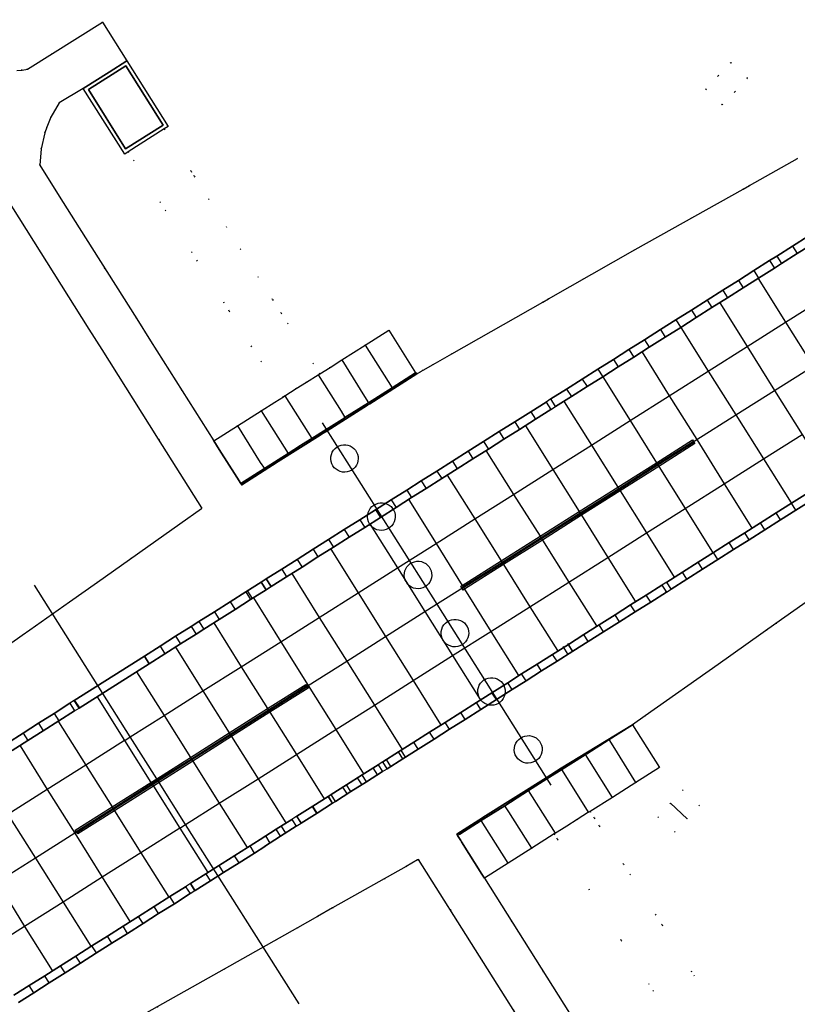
# Model space of a CAD drawing. Header units: metres. Extents: x 174791 to 179073, y 406431 to 409043.
# Tile 80 of 256: x 176373 to 176458, y 406870 to 406977. Entities that reach past the tile are written whole.
import ezdxf

# ---------------------------------------------------------------- set-up
doc = ezdxf.new("R2010")
doc.units = ezdxf.units.M
doc.linetypes.add('DOT', pattern=[6.35, 0, -6.35])
for name, color, linetype in [('panden', 254, 'Continuous'), ('terreindeelbegroeid', 254, 'DOT'), ('terreindeelonbegroeid', 254, 'DOT'), ('wegdeel_molgoot', 254, 'Continuous'), ('wegdeel_rijbaan', 254, 'Continuous'), ('wegdeel_start_landingsbaan', 254, 'Continuous'), ('wegdeel_voetpad', 254, 'Continuous'), ('weginrichtingselement_kabel_vliegtuigafreminstallatie', 254, 'Continuous'), ('weginrichtingselement_markering_vliegtuigverharding', 254, 'Continuous'), ('weginrichtingselement_voeg_vliegtuigverharding', 254, 'Continuous')]:
    doc.layers.add(name, color=color, linetype=linetype)

msp = doc.modelspace()

# ---------------------------------------------------------------- linework, layer by layer
at = {"layer": 'panden'}
msp.add_polyline3d([(176388.649, 406965.919, 0), (176384.577, 406963.349, 0), (176380.527, 406969.785, 0), (176384.595, 406972.357, 0)], close=True, dxfattribs=at)
at = {"layer": 'terreindeelbegroeid'}
for points in [[(176457.739, 406962.279, 0), (176452.516, 406959.351, 0), (176451.822, 406958.962, 0), (176440.066, 406952.371, 0), (176430.633, 406947.007, 0), (176430.017, 406946.657, 0), (176420.111, 406941.024, 0), (176418.065, 406939.861, 0), (176416.959, 406939.232, 0), (176416.727, 406939.1, 0), (176416.695, 406939.082, 0), (176416.292, 406938.853, 0), (176416.205, 406938.97, 0), (176416.146, 406938.955, 0), (176413.241, 406943.593, 0), (176410.671, 406941.978, 0), (176408.114, 406940.368, 0), (176406.833, 406939.548, 0), (176405.718, 406938.834, 0), (176401.514, 406945.447, 0), (176400.574, 406946.926, 0), (176392.055, 406960.343, 0), (176391.708, 406960.891, 0), (176388.78, 406965.502, 0), (176389.206, 406965.774, 0), (176384.71, 406972.894, 0), (176382.057, 406977.118, 0), (176373.884, 406971.994, 0), (176373.306, 406971.895, 0), (176372.721, 406971.872, 0)], [(176449.678, 406868.302, 0), (176442.983, 406878.87, 0), (176438.789, 406885.485, 0), (176436.147, 406889.652, 0), (176435.597, 406890.52, 0), (176435.15, 406891.225, 0), (176437.574, 406892.758, 0), (176440.131, 406894.37, 0), (176442.702, 406896.005, 0), (176440.214, 406899.966, 0), (176439.782, 406900.665, 0), (176441.133, 406901.615, 0), (176449.096, 406907.22, 0), (176455.384, 406911.664, 0), (176461.256, 406915.814, 0), (176468.206, 406920.725, 0), (176496.641, 406940.791, 0), (176498.035, 406941.774, 0), (176512.905, 406952.269, 0), (176521.214, 406958.134, 0), (176524.532, 406960.476, 0), (176528.745, 406963.449, 0), (176529.651, 406964.088, 0), (176548.499, 406977.388, 0)], [(176370.726, 406959.346, 0), (176380.601, 406943.726, 0), (176382.014, 406941.491, 0), (176387.171, 406933.312, 0), (176388.172, 406931.724, 0), (176392.884, 406924.249, 0), (176392.835, 406924.182, 0), (176390.486, 406922.521, 0), (176381.516, 406916.182, 0), (176378.457, 406914.02, 0), (176374.153, 406910.978, 0), (176373.33, 406910.396, 0), (176348.599, 406892.881, 0)], [(176433.522, 406868.294, 0), (176423.644, 406883.964, 0), (176426.218, 406885.603, 0), (176428.786, 406887.221, 0), (176431.229, 406888.775, 0), (176431.567, 406888.239, 0), (176438.539, 406877.19, 0), (176445.027, 406866.926, 0)], [(176371.105, 406860.47, 0), (176395.305, 406874.055, 0), (176403.285, 406878.56, 0), (176405.466, 406879.792, 0), (176407.117, 406880.724, 0), (176415.104, 406885.233, 0), (176416.372, 406885.949, 0), (176416.471, 406885.993, 0), (176429.764, 406864.962, 0)]]:
    msp.add_polyline3d(points, dxfattribs=at)
for points in [[(176447.733, 406969.831, 0), (176449.538, 406968.133, 0), (176450.911, 406969.553, 0), (176452.285, 406971.015, 0), (176450.48, 406972.713, 0), (176449.102, 406971.265, 0)], [(176384.858, 406963.015, 0), (176395.851, 406945.677, 0), (176401.76, 406936.351, 0), (176400.828, 406935.763, 0), (176399.339, 406934.822, 0), (176396.769, 406933.205, 0), (176394.178, 406931.552, 0), (176387.284, 406942.453, 0), (176385.78, 406944.837, 0), (176379.53, 406954.743, 0), (176377.351, 406958.197, 0), (176375.239, 406961.544, 0), (176375.381, 406963.336, 0), (176375.783, 406965.089, 0), (176376.011, 406965.675, 0), (176376.436, 406966.764, 0), (176377.326, 406968.326, 0), (176379.945, 406969.898, 0), (176379.95, 406969.901, 0), (176384.475, 406962.766, 0)], [(176442.534, 406890.65, 0), (176444.34, 406888.968, 0), (176445.699, 406890.415, 0), (176447.071, 406891.852, 0), (176445.281, 406893.561, 0), (176443.902, 406892.121, 0)]]:
    msp.add_polyline3d(points, close=True, dxfattribs=at)
at = {"layer": 'terreindeelonbegroeid'}
for points in [[(176450.911, 406969.553, 0), (176449.538, 406968.133, 0), (176447.733, 406969.831, 0), (176449.102, 406971.265, 0), (176450.48, 406972.713, 0), (176452.285, 406971.015, 0)], [(176405.718, 406938.834, 0), (176405.535, 406938.729, 0), (176404.268, 406937.956, 0), (176403.155, 406937.253, 0), (176401.929, 406936.458, 0), (176401.76, 406936.351, 0), (176395.851, 406945.677, 0), (176384.858, 406963.015, 0), (176388.78, 406965.502, 0), (176391.708, 406960.891, 0), (176392.055, 406960.343, 0), (176400.574, 406946.926, 0), (176401.514, 406945.447, 0)], [(176431.393, 406935.289, 0), (176430.869, 406934.958, 0), (176430.348, 406935.782, 0), (176430.872, 406936.113, 0)], [(176443.984, 406915.43, 0), (176443.454, 406915.094, 0), (176442.974, 406915.854, 0), (176443.504, 406916.19, 0)], [(176379.509, 406902.467, 0), (176379.025, 406902.161, 0), (176378.498, 406902.995, 0), (176378.986, 406903.299, 0)], [(176413.041, 406895.865, 0), (176412.552, 406895.556, 0), (176412.08, 406896.304, 0), (176412.568, 406896.613, 0)], [(176403.696, 406889.957, 0), (176403.143, 406889.607, 0), (176402.673, 406890.352, 0), (176403.226, 406890.702, 0)], [(176452.05, 406864.558, 0), (176448.101, 406862.064, 0), (176446.535, 406864.542, 0), (176446.247, 406864.996, 0), (176445.138, 406866.751, 0), (176445.027, 406866.926, 0), (176438.539, 406877.19, 0), (176431.567, 406888.239, 0), (176431.229, 406888.775, 0), (176431.368, 406888.867, 0), (176432.018, 406889.269, 0), (176432.615, 406889.639, 0), (176433.725, 406890.336, 0), (176434.986, 406891.136, 0), (176435.15, 406891.225, 0), (176435.597, 406890.52, 0), (176436.147, 406889.652, 0), (176438.789, 406885.485, 0), (176442.983, 406878.87, 0), (176449.678, 406868.302, 0)], [(176392.116, 406882.613, 0), (176391.588, 406882.279, 0), (176391.109, 406883.037, 0), (176391.639, 406883.372, 0), (176392.092, 406882.65, 0)]]:
    msp.add_polyline3d(points, close=True, dxfattribs=at)
at = {"layer": 'wegdeel_molgoot'}
for points in [[(176388.78, 406965.502, 0), (176384.858, 406963.015, 0), (176384.475, 406962.766, 0), (176379.95, 406969.901, 0), (176382.781, 406971.681, 0), (176384.71, 406972.894, 0), (176389.206, 406965.774, 0)], [(176380.527, 406969.785, 0), (176384.577, 406963.349, 0), (176388.649, 406965.919, 0), (176384.595, 406972.357, 0)], [(176423.273, 406890.244, 0), (176420.978, 406888.766, 0), (176420.707, 406888.592, 0), (176420.625, 406888.757, 0), (176423.432, 406890.52, 0), (176423.485, 406890.553, 0), (176430.366, 406894.897, 0), (176431.981, 406895.916, 0), (176439.782, 406900.665, 0), (176437.231, 406899.041, 0), (176434.792, 406897.505, 0), (176434.651, 406897.416, 0), (176434.614, 406897.393, 0), (176432.076, 406895.792, 0), (176430.451, 406894.763, 0), (176428.445, 406893.494, 0), (176425.851, 406891.85, 0), (176424.341, 406890.909, 0)]]:
    msp.add_polyline3d(points, close=True, dxfattribs=at)
at = {"layer": 'wegdeel_rijbaan'}
for points in [[(176372.721, 406971.872, 0), (176373.306, 406971.895, 0), (176373.884, 406971.994, 0), (176382.057, 406977.118, 0), (176384.71, 406972.894, 0), (176382.781, 406971.681, 0), (176379.95, 406969.901, 0), (176379.945, 406969.898, 0), (176377.326, 406968.326, 0), (176376.436, 406966.764, 0), (176376.011, 406965.675, 0), (176375.783, 406965.089, 0), (176375.381, 406963.336, 0), (176375.239, 406961.544, 0), (176377.351, 406958.197, 0), (176379.53, 406954.743, 0), (176385.78, 406944.837, 0), (176387.284, 406942.453, 0), (176394.178, 406931.552, 0), (176394.762, 406930.628, 0), (176396.667, 406927.613, 0), (176397.113, 406926.915, 0), (176397.207, 406926.766, 0), (176397.211, 406926.769, 0), (176401.078, 406929.218, 0), (176401.197, 406929.293, 0), (176405.755, 406932.18, 0), (176405.906, 406932.275, 0), (176406.514, 406932.661, 0), (176410.913, 406935.447, 0), (176411.152, 406935.598, 0), (176416.292, 406938.853, 0), (176416.695, 406939.082, 0), (176416.727, 406939.1, 0), (176416.959, 406939.232, 0), (176418.065, 406939.861, 0), (176420.111, 406941.024, 0), (176430.017, 406946.657, 0), (176430.633, 406947.007, 0), (176440.066, 406952.371, 0), (176451.822, 406958.962, 0), (176452.516, 406959.351, 0), (176457.739, 406962.279, 0)], [(176348.599, 406892.881, 0), (176373.33, 406910.396, 0), (176374.153, 406910.978, 0), (176378.457, 406914.02, 0), (176381.516, 406916.182, 0), (176390.486, 406922.521, 0), (176392.835, 406924.182, 0), (176392.884, 406924.249, 0), (176388.172, 406931.724, 0), (176387.171, 406933.312, 0), (176382.014, 406941.491, 0), (176380.601, 406943.726, 0), (176370.726, 406959.346, 0)], [(176458.883, 406953.819, 0), (176457.185, 406952.746, 0), (176455.469, 406951.661, 0), (176454.695, 406951.172, 0), (176452.986, 406950.091, 0), (176451.295, 406949.023, 0), (176449.6, 406947.951, 0), (176447.889, 406946.87, 0), (176446.173, 406945.785, 0), (176444.492, 406944.722, 0), (176442.806, 406943.656, 0), (176441.077, 406942.564, 0), (176439.378, 406941.49, 0), (176437.679, 406940.415, 0), (176436.007, 406939.359, 0), (176434.3, 406938.279, 0), (176432.588, 406937.197, 0), (176430.872, 406936.113, 0), (176430.348, 406935.782, 0), (176428.679, 406934.727, 0), (176426.943, 406933.629, 0), (176425.251, 406932.56, 0), (176423.548, 406931.483, 0), (176421.862, 406930.417, 0), (176420.157, 406929.34, 0), (176418.467, 406928.271, 0), (176416.769, 406927.198, 0), (176415.192, 406926.202, 0), (176413.495, 406925.128, 0), (176411.788, 406924.049, 0), (176410.086, 406922.974, 0), (176408.38, 406921.896, 0), (176406.676, 406920.818, 0), (176404.994, 406919.755, 0), (176403.258, 406918.658, 0), (176401.576, 406917.594, 0), (176399.895, 406916.532, 0), (176399.343, 406916.183, 0), (176397.658, 406915.118, 0), (176395.962, 406914.046, 0), (176394.235, 406912.954, 0), (176392.545, 406911.886, 0), (176391.716, 406911.362, 0), (176390.024, 406910.292, 0), (176388.33, 406909.222, 0), (176386.615, 406908.137, 0), (176378.986, 406903.299, 0), (176378.498, 406902.995, 0), (176376.802, 406901.879, 0), (176375.098, 406900.815, 0), (176373.421, 406899.748, 0), (176371.7, 406898.667, 0)], [(176459.398, 406953.005, 0), (176457.699, 406951.931, 0), (176455.985, 406950.846, 0), (176455.211, 406950.357, 0), (176453.501, 406949.275, 0), (176451.811, 406948.206, 0), (176450.116, 406947.134, 0), (176448.406, 406946.052, 0), (176446.69, 406944.966, 0), (176445.009, 406943.903, 0), (176443.324, 406942.837, 0), (176441.596, 406941.744, 0), (176439.897, 406940.669, 0), (176438.198, 406939.594, 0), (176436.526, 406938.537, 0), (176434.819, 406937.457, 0), (176433.108, 406936.374, 0), (176431.393, 406935.289, 0), (176430.872, 406936.113, 0), (176432.588, 406937.197, 0), (176434.3, 406938.279, 0), (176436.007, 406939.359, 0), (176437.679, 406940.415, 0), (176439.378, 406941.49, 0), (176441.077, 406942.564, 0), (176442.806, 406943.656, 0), (176444.492, 406944.722, 0), (176446.173, 406945.785, 0), (176447.889, 406946.87, 0), (176449.6, 406947.951, 0), (176451.295, 406949.023, 0), (176452.986, 406950.091, 0), (176454.695, 406951.172, 0), (176455.469, 406951.661, 0), (176457.185, 406952.746, 0), (176458.883, 406953.819, 0)], [(176459.292, 406925.108, 0), (176457.566, 406924.017, 0), (176455.88, 406922.951, 0), (176454.171, 406921.871, 0), (176452.464, 406920.791, 0), (176450.773, 406919.722, 0), (176449.068, 406918.644, 0), (176447.383, 406917.579, 0), (176445.679, 406916.502, 0), (176443.984, 406915.43, 0), (176443.504, 406916.19, 0), (176445.199, 406917.262, 0), (176446.902, 406918.34, 0), (176448.586, 406919.406, 0), (176450.291, 406920.485, 0), (176451.982, 406921.554, 0), (176453.688, 406922.634, 0), (176455.397, 406923.715, 0), (176457.082, 406924.782, 0), (176458.808, 406925.874, 0)], [(176372.897, 406870.438, 0), (176374.568, 406871.497, 0), (176376.264, 406872.588, 0), (176377.977, 406873.645, 0), (176379.648, 406874.722, 0), (176381.397, 406875.821, 0), (176383.071, 406876.904, 0), (176384.789, 406877.959, 0), (176386.476, 406879.028, 0), (176388.154, 406880.131, 0), (176389.88, 406881.179, 0), (176391.588, 406882.279, 0), (176392.116, 406882.613, 0), (176392.123, 406882.601, 0), (176392.145, 406882.615, 0), (176393.832, 406883.677, 0), (176395.242, 406884.566, 0), (176396.923, 406885.639, 0), (176398.621, 406886.698, 0), (176399.716, 406887.395, 0), (176399.695, 406887.427, 0), (176401.446, 406888.534, 0), (176403.143, 406889.607, 0), (176403.696, 406889.957, 0), (176405.421, 406891.047, 0), (176407.109, 406892.114, 0), (176407.413, 406892.307, 0), (176409.115, 406893.383, 0), (176410.804, 406894.451, 0), (176412.552, 406895.556, 0), (176413.041, 406895.865, 0), (176414.75, 406896.946, 0), (176416.433, 406898.01, 0), (176418.152, 406899.097, 0), (176419.85, 406900.17, 0), (176421.538, 406901.238, 0), (176423.247, 406902.318, 0), (176424.94, 406903.389, 0), (176426.661, 406904.477, 0), (176428.173, 406905.433, 0), (176429.874, 406906.509, 0), (176431.545, 406907.565, 0), (176433.265, 406908.652, 0), (176434.936, 406909.709, 0), (176436.621, 406910.774, 0), (176438.345, 406911.864, 0), (176440.041, 406912.937, 0), (176441.748, 406914.016, 0), (176443.454, 406915.094, 0), (176443.984, 406915.43, 0), (176445.679, 406916.502, 0), (176447.383, 406917.579, 0), (176449.068, 406918.644, 0), (176450.773, 406919.722, 0), (176452.464, 406920.791, 0), (176454.171, 406921.871, 0), (176455.88, 406922.951, 0), (176457.566, 406924.017, 0), (176459.292, 406925.108, 0)], [(176461.256, 406915.814, 0), (176455.384, 406911.664, 0), (176449.096, 406907.22, 0), (176441.133, 406901.615, 0), (176439.782, 406900.665, 0), (176431.981, 406895.916, 0), (176430.366, 406894.897, 0), (176423.485, 406890.553, 0), (176423.432, 406890.52, 0), (176420.625, 406888.757, 0), (176420.707, 406888.592, 0), (176421.065, 406888.054, 0), (176421.163, 406887.906, 0), (176423.365, 406884.407, 0), (176423.644, 406883.964, 0), (176433.522, 406868.294, 0)], [(176371.7, 406898.667, 0), (176373.421, 406899.748, 0), (176375.098, 406900.815, 0), (176376.802, 406901.879, 0), (176378.498, 406902.995, 0), (176379.025, 406902.161, 0), (176377.31, 406901.076, 0), (176375.612, 406900.002, 0), (176373.932, 406898.94, 0), (176372.215, 406897.853, 0)], [(176429.764, 406864.962, 0), (176416.471, 406885.993, 0), (176416.372, 406885.949, 0), (176415.104, 406885.233, 0), (176407.117, 406880.724, 0), (176405.466, 406879.792, 0), (176403.285, 406878.56, 0), (176395.305, 406874.055, 0), (176371.105, 406860.47, 0)], [(176372.407, 406871.214, 0), (176374.079, 406872.271, 0), (176375.783, 406873.349, 0), (176377.485, 406874.424, 0), (176379.165, 406875.487, 0), (176380.911, 406876.59, 0), (176382.596, 406877.656, 0), (176384.3, 406878.733, 0), (176385.988, 406879.8, 0), (176387.685, 406880.873, 0), (176389.392, 406881.952, 0), (176391.109, 406883.037, 0), (176391.588, 406882.279, 0), (176389.88, 406881.179, 0), (176388.154, 406880.131, 0), (176386.476, 406879.028, 0), (176384.789, 406877.959, 0), (176383.071, 406876.904, 0), (176381.397, 406875.821, 0), (176379.648, 406874.722, 0), (176377.977, 406873.645, 0), (176376.264, 406872.588, 0), (176374.568, 406871.497, 0), (176372.897, 406870.438, 0)]]:
    msp.add_polyline3d(points, dxfattribs=at)
for points in [[(176416.292, 406938.853, 0), (176411.152, 406935.598, 0), (176410.913, 406935.447, 0), (176406.514, 406932.661, 0), (176405.906, 406932.275, 0), (176405.755, 406932.18, 0), (176401.197, 406929.293, 0), (176401.078, 406929.218, 0), (176397.211, 406926.769, 0), (176397.207, 406926.766, 0), (176397.113, 406926.915, 0), (176399.689, 406928.544, 0), (176402.26, 406930.174, 0), (176403.616, 406931.031, 0), (176403.735, 406931.106, 0), (176404.84, 406931.804, 0), (176404.862, 406931.818, 0), (176406.425, 406932.803, 0), (176408.138, 406933.883, 0), (176408.259, 406933.959, 0), (176408.459, 406934.085, 0), (176411.006, 406935.706, 0), (176413.592, 406937.318, 0), (176416.146, 406938.955, 0), (176416.205, 406938.97, 0)], [(176430.869, 406934.958, 0), (176429.2, 406933.902, 0), (176427.464, 406932.804, 0), (176425.773, 406931.734, 0), (176424.07, 406930.657, 0), (176422.384, 406929.59, 0), (176420.68, 406928.512, 0), (176418.99, 406927.443, 0), (176417.292, 406926.369, 0), (176415.717, 406925.372, 0), (176414.019, 406924.299, 0), (176412.313, 406923.219, 0), (176410.611, 406922.143, 0), (176408.906, 406921.064, 0), (176407.202, 406919.986, 0), (176405.52, 406918.922, 0), (176403.785, 406917.824, 0), (176402.103, 406916.76, 0), (176400.422, 406915.697, 0), (176399.895, 406916.532, 0), (176401.576, 406917.594, 0), (176403.258, 406918.658, 0), (176404.994, 406919.755, 0), (176406.676, 406920.818, 0), (176408.38, 406921.896, 0), (176410.086, 406922.974, 0), (176411.788, 406924.049, 0), (176413.495, 406925.128, 0), (176415.192, 406926.202, 0), (176416.769, 406927.198, 0), (176418.467, 406928.271, 0), (176420.157, 406929.34, 0), (176421.862, 406930.417, 0), (176423.548, 406931.483, 0), (176425.251, 406932.56, 0), (176426.943, 406933.629, 0), (176428.679, 406934.727, 0), (176430.348, 406935.782, 0)], [(176399.87, 406915.348, 0), (176398.186, 406914.283, 0), (176396.491, 406913.21, 0), (176394.764, 406912.118, 0), (176393.074, 406911.049, 0), (176392.245, 406910.524, 0), (176390.553, 406909.454, 0), (176388.86, 406908.383, 0), (176387.147, 406907.299, 0), (176386.615, 406908.137, 0), (176388.33, 406909.222, 0), (176390.024, 406910.292, 0), (176391.716, 406911.362, 0), (176392.545, 406911.886, 0), (176394.235, 406912.954, 0), (176395.962, 406914.046, 0), (176397.658, 406915.118, 0), (176399.343, 406916.183, 0)], [(176400.422, 406915.697, 0), (176399.87, 406915.348, 0), (176399.343, 406916.183, 0), (176399.895, 406916.532, 0)], [(176443.454, 406915.094, 0), (176441.748, 406914.016, 0), (176440.041, 406912.937, 0), (176438.345, 406911.864, 0), (176436.621, 406910.774, 0), (176434.936, 406909.709, 0), (176433.265, 406908.652, 0), (176431.545, 406907.565, 0), (176429.874, 406906.509, 0), (176428.173, 406905.433, 0), (176426.661, 406904.477, 0), (176424.94, 406903.389, 0), (176423.247, 406902.318, 0), (176421.538, 406901.238, 0), (176419.85, 406900.17, 0), (176418.152, 406899.097, 0), (176416.433, 406898.01, 0), (176414.75, 406896.946, 0), (176413.041, 406895.865, 0), (176412.568, 406896.613, 0), (176414.276, 406897.694, 0), (176415.96, 406898.76, 0), (176417.678, 406899.847, 0), (176419.375, 406900.921, 0), (176421.063, 406901.989, 0), (176422.772, 406903.07, 0), (176424.464, 406904.141, 0), (176426.185, 406905.23, 0), (176427.696, 406906.186, 0), (176429.398, 406907.263, 0), (176431.068, 406908.32, 0), (176432.787, 406909.408, 0), (176434.458, 406910.466, 0), (176436.142, 406911.531, 0), (176437.866, 406912.622, 0), (176439.562, 406913.695, 0), (176441.268, 406914.775, 0), (176442.974, 406915.854, 0)], [(176387.147, 406907.299, 0), (176379.509, 406902.467, 0), (176378.986, 406903.299, 0), (176386.615, 406908.137, 0)], [(176412.552, 406895.556, 0), (176410.804, 406894.451, 0), (176409.115, 406893.383, 0), (176407.413, 406892.307, 0), (176407.109, 406892.114, 0), (176405.421, 406891.047, 0), (176403.696, 406889.957, 0), (176403.226, 406890.702, 0), (176404.95, 406891.793, 0), (176406.637, 406892.861, 0), (176406.942, 406893.053, 0), (176408.643, 406894.13, 0), (176410.332, 406895.198, 0), (176412.08, 406896.304, 0)], [(176403.143, 406889.607, 0), (176401.446, 406888.534, 0), (176399.695, 406887.427, 0), (176399.716, 406887.395, 0), (176398.621, 406886.698, 0), (176396.923, 406885.639, 0), (176395.242, 406884.566, 0), (176393.832, 406883.677, 0), (176392.145, 406882.615, 0), (176392.123, 406882.601, 0), (176392.116, 406882.613, 0), (176392.092, 406882.65, 0), (176391.639, 406883.372, 0), (176399.225, 406888.17, 0), (176400.976, 406889.278, 0), (176402.673, 406890.352, 0)]]:
    msp.add_polyline3d(points, close=True, dxfattribs=at)
at = {"layer": 'wegdeel_start_landingsbaan'}
for points in [[(176372.215, 406897.853, 0), (176373.932, 406898.94, 0), (176375.612, 406900.002, 0), (176377.31, 406901.076, 0), (176379.025, 406902.161, 0), (176379.509, 406902.467, 0), (176387.147, 406907.299, 0), (176388.86, 406908.383, 0), (176390.553, 406909.454, 0), (176392.245, 406910.524, 0), (176393.074, 406911.049, 0), (176394.764, 406912.118, 0), (176396.491, 406913.21, 0), (176398.186, 406914.283, 0), (176399.87, 406915.348, 0), (176400.422, 406915.697, 0), (176402.103, 406916.76, 0), (176403.785, 406917.824, 0), (176405.52, 406918.922, 0), (176407.202, 406919.986, 0), (176408.906, 406921.064, 0), (176410.611, 406922.143, 0), (176412.313, 406923.219, 0), (176414.019, 406924.299, 0), (176415.717, 406925.372, 0), (176417.292, 406926.369, 0), (176418.99, 406927.443, 0), (176420.68, 406928.512, 0), (176422.384, 406929.59, 0), (176424.07, 406930.657, 0), (176425.773, 406931.734, 0), (176427.464, 406932.804, 0), (176429.2, 406933.902, 0), (176430.869, 406934.958, 0), (176431.393, 406935.289, 0), (176433.108, 406936.374, 0), (176434.819, 406937.457, 0), (176436.526, 406938.537, 0), (176438.198, 406939.594, 0), (176439.897, 406940.669, 0), (176441.596, 406941.744, 0), (176443.324, 406942.837, 0), (176445.009, 406943.903, 0), (176446.69, 406944.966, 0), (176448.406, 406946.052, 0), (176450.116, 406947.134, 0), (176451.811, 406948.206, 0), (176453.501, 406949.275, 0), (176455.211, 406950.357, 0), (176455.985, 406950.846, 0), (176457.699, 406951.931, 0), (176459.398, 406953.005, 0)], [(176458.808, 406925.874, 0), (176457.082, 406924.782, 0), (176455.397, 406923.715, 0), (176453.688, 406922.634, 0), (176451.982, 406921.554, 0), (176450.291, 406920.485, 0), (176448.586, 406919.406, 0), (176446.902, 406918.34, 0), (176445.199, 406917.262, 0), (176443.504, 406916.19, 0), (176442.974, 406915.854, 0), (176441.268, 406914.775, 0), (176439.562, 406913.695, 0), (176437.866, 406912.622, 0), (176436.142, 406911.531, 0), (176434.458, 406910.466, 0), (176432.787, 406909.408, 0), (176431.068, 406908.32, 0), (176429.398, 406907.263, 0), (176427.696, 406906.186, 0), (176426.185, 406905.23, 0), (176424.464, 406904.141, 0), (176422.772, 406903.07, 0), (176421.063, 406901.989, 0), (176419.375, 406900.921, 0), (176417.678, 406899.847, 0), (176415.96, 406898.76, 0), (176414.276, 406897.694, 0), (176412.568, 406896.613, 0), (176412.08, 406896.304, 0), (176410.332, 406895.198, 0), (176408.643, 406894.13, 0), (176406.942, 406893.053, 0), (176406.637, 406892.861, 0), (176404.95, 406891.793, 0), (176403.226, 406890.702, 0), (176402.673, 406890.352, 0), (176400.976, 406889.278, 0), (176399.225, 406888.17, 0), (176391.639, 406883.372, 0), (176391.109, 406883.037, 0), (176389.392, 406881.952, 0), (176387.685, 406880.873, 0), (176385.988, 406879.8, 0), (176384.3, 406878.733, 0), (176382.596, 406877.656, 0), (176380.911, 406876.59, 0), (176379.165, 406875.487, 0), (176377.485, 406874.424, 0), (176375.783, 406873.349, 0), (176374.079, 406872.271, 0), (176372.407, 406871.214, 0)]]:
    msp.add_polyline3d(points, dxfattribs=at)
at = {"layer": 'wegdeel_voetpad'}
for points in [[(176416.146, 406938.955, 0), (176413.592, 406937.318, 0), (176411.006, 406935.706, 0), (176408.459, 406934.085, 0), (176408.259, 406933.959, 0), (176408.138, 406933.883, 0), (176406.425, 406932.803, 0), (176404.862, 406931.818, 0), (176404.84, 406931.804, 0), (176403.735, 406931.106, 0), (176403.616, 406931.031, 0), (176402.26, 406930.174, 0), (176399.689, 406928.544, 0), (176397.113, 406926.915, 0), (176396.667, 406927.613, 0), (176394.762, 406930.628, 0), (176394.178, 406931.552, 0), (176396.769, 406933.205, 0), (176399.339, 406934.822, 0), (176400.828, 406935.763, 0), (176401.76, 406936.351, 0), (176401.929, 406936.458, 0), (176403.155, 406937.253, 0), (176404.268, 406937.956, 0), (176405.535, 406938.729, 0), (176405.718, 406938.834, 0), (176406.833, 406939.548, 0), (176408.114, 406940.368, 0), (176410.671, 406941.978, 0), (176413.241, 406943.593, 0)], [(176435.15, 406891.225, 0), (176434.986, 406891.136, 0), (176433.725, 406890.336, 0), (176432.615, 406889.639, 0), (176432.018, 406889.269, 0), (176431.368, 406888.867, 0), (176431.229, 406888.775, 0), (176428.786, 406887.221, 0), (176426.218, 406885.603, 0), (176423.644, 406883.964, 0), (176423.365, 406884.407, 0), (176421.163, 406887.906, 0), (176421.065, 406888.054, 0), (176420.707, 406888.592, 0), (176420.978, 406888.766, 0), (176423.273, 406890.244, 0), (176424.341, 406890.909, 0), (176425.851, 406891.85, 0), (176428.445, 406893.494, 0), (176430.451, 406894.763, 0), (176432.076, 406895.792, 0), (176434.614, 406897.393, 0), (176434.651, 406897.416, 0), (176434.792, 406897.505, 0), (176437.231, 406899.041, 0), (176439.782, 406900.665, 0), (176440.214, 406899.966, 0), (176442.702, 406896.005, 0), (176440.131, 406894.37, 0), (176437.574, 406892.758, 0)]]:
    msp.add_polyline3d(points, close=True, dxfattribs=at)
at = {"layer": 'weginrichtingselement_kabel_vliegtuigafreminstallatie'}
for points in [[(176405.981, 406933.504, 0), (176418.463, 406913.78, 0), (176430.885, 406894.074, 0)], [(176403.454, 406870.274, 0), (176391.111, 406889.794, 0), (176388.216, 406894.373, 0), (176388.109, 406894.542, 0), (176388.085, 406894.579, 0), (176388.064, 406894.613, 0), (176387.957, 406894.782, 0), (176385.083, 406899.327, 0), (176374.64, 406915.842, 0)]]:
    msp.add_polyline3d(points, dxfattribs=at)
at = {"layer": 'weginrichtingselement_markering_vliegtuigverharding'}
for points in [[(176407.595, 406930.891, 0), (176407.625, 406930.907, 0), (176407.813, 406931.008, 0), (176408.048, 406931.087, 0), (176408.293, 406931.127, 0), (176408.541, 406931.125, 0), (176408.785, 406931.082, 0), (176409.019, 406930.999, 0), (176409.236, 406930.879, 0), (176409.43, 406930.724, 0), (176409.595, 406930.54, 0), (176409.728, 406930.33, 0), (176409.824, 406930.101, 0), (176409.881, 406929.86, 0), (176409.897, 406929.613, 0), (176409.871, 406929.366, 0), (176409.806, 406929.127, 0), (176409.701, 406928.902, 0), (176409.561, 406928.698, 0), (176409.388, 406928.519, 0), (176409.216, 406928.392, 0), (176409.189, 406928.372, 0), (176408.959, 406928.255, 0), (176408.711, 406928.18, 0), (176408.455, 406928.149, 0), (176408.197, 406928.162, 0), (176407.945, 406928.22, 0), (176407.707, 406928.32, 0), (176407.489, 406928.46, 0), (176407.3, 406928.636, 0), (176407.143, 406928.841, 0), (176407.024, 406929.071, 0), (176406.947, 406929.317, 0), (176406.913, 406929.573, 0), (176406.925, 406929.832, 0), (176406.98, 406930.084, 0), (176407.079, 406930.323, 0), (176407.217, 406930.541, 0), (176407.391, 406930.733, 0), (176407.595, 406930.891, 0)], [(176446.404, 406931.481, 0), (176442.482, 406929.006, 0), (176438.267, 406926.346, 0), (176434.058, 406923.69, 0), (176429.804, 406921.005, 0), (176425.565, 406918.33, 0), (176421.332, 406915.659, 0), (176421.185, 406915.566, 0), (176421.078, 406915.735, 0), (176421.226, 406915.829, 0), (176425.458, 406918.499, 0), (176429.697, 406921.174, 0), (176433.951, 406923.859, 0), (176438.16, 406926.515, 0), (176442.376, 406929.175, 0), (176446.297, 406931.65, 0), (176446.404, 406931.481, 0)], [(176446.565, 406931.258, 0), (176442.629, 406928.771, 0), (176438.416, 406926.109, 0), (176434.208, 406923.45, 0), (176429.956, 406920.763, 0), (176425.718, 406918.085, 0), (176421.487, 406915.412, 0), (176421.334, 406915.315, 0), (176421.227, 406915.484, 0), (176421.381, 406915.581, 0), (176425.612, 406918.255, 0), (176429.849, 406920.932, 0), (176434.102, 406923.619, 0), (176438.309, 406926.278, 0), (176442.523, 406928.94, 0), (176446.458, 406931.427, 0), (176446.565, 406931.258, 0)], [(176411.596, 406924.551, 0), (176411.633, 406924.572, 0), (176411.818, 406924.676, 0), (176412.057, 406924.761, 0), (176412.308, 406924.805, 0), (176412.562, 406924.805, 0), (176412.813, 406924.763, 0), (176412.88, 406924.739, 0), (176412.9, 406924.732, 0), (176413.053, 406924.679, 0), (176413.275, 406924.555, 0), (176413.473, 406924.396, 0), (176413.641, 406924.205, 0), (176413.706, 406924.101, 0), (176413.775, 406923.989, 0), (176413.87, 406923.753, 0), (176413.924, 406923.505, 0), (176413.935, 406923.251, 0), (176413.903, 406922.999, 0), (176413.829, 406922.755, 0), (176413.715, 406922.528, 0), (176413.564, 406922.324, 0), (176413.381, 406922.148, 0), (176413.232, 406922.047, 0), (176413.17, 406922.005, 0), (176412.938, 406921.894, 0), (176412.69, 406921.825, 0), (176412.434, 406921.799, 0), (176412.177, 406921.817, 0), (176411.928, 406921.878, 0), (176411.692, 406921.982, 0), (176411.478, 406922.125, 0), (176411.305, 406922.289, 0), (176411.291, 406922.302, 0), (176411.154, 406922.486, 0), (176411.138, 406922.508, 0), (176411.022, 406922.738, 0), (176410.947, 406922.984, 0), (176410.915, 406923.239, 0), (176410.927, 406923.484, 0), (176410.928, 406923.496, 0), (176410.93, 406923.507, 0), (176410.984, 406923.747, 0), (176411.082, 406923.985, 0), (176411.22, 406924.202, 0), (176411.393, 406924.393, 0), (176411.596, 406924.551, 0)], [(176415.575, 406918.198, 0), (176415.643, 406918.236, 0), (176415.796, 406918.321, 0), (176416.034, 406918.405, 0), (176416.283, 406918.448, 0), (176416.536, 406918.449, 0), (176416.785, 406918.407, 0), (176417.024, 406918.323, 0), (176417.245, 406918.201, 0), (176417.443, 406918.043, 0), (176417.611, 406917.854, 0), (176417.745, 406917.64, 0), (176417.841, 406917.406, 0), (176417.896, 406917.159, 0), (176417.91, 406916.907, 0), (176417.88, 406916.656, 0), (176417.809, 406916.413, 0), (176417.698, 406916.186, 0), (176417.55, 406915.981, 0), (176417.37, 406915.804, 0), (176417.24, 406915.713, 0), (176417.163, 406915.659, 0), (176416.932, 406915.551, 0), (176416.686, 406915.484, 0), (176416.432, 406915.459, 0), (176416.177, 406915.478, 0), (176415.93, 406915.54, 0), (176415.697, 406915.643, 0), (176415.484, 406915.784, 0), (176415.298, 406915.959, 0), (176415.201, 406916.089, 0), (176415.105, 406916.242, 0), (176415.029, 406916.39, 0), (176414.953, 406916.634, 0), (176414.919, 406916.886, 0), (176414.929, 406917.141, 0), (176414.981, 406917.391, 0), (176415.076, 406917.628, 0), (176415.209, 406917.846, 0), (176415.377, 406918.037, 0), (176415.575, 406918.198, 0)], [(176419.592, 406911.873, 0), (176419.646, 406911.903, 0), (176419.811, 406911.997, 0), (176420.048, 406912.083, 0), (176420.296, 406912.128, 0), (176420.548, 406912.13, 0), (176420.797, 406912.091, 0), (176421.036, 406912.01, 0), (176421.257, 406911.89, 0), (176421.456, 406911.735, 0), (176421.626, 406911.549, 0), (176421.762, 406911.337, 0), (176421.861, 406911.105, 0), (176421.919, 406910.86, 0), (176421.936, 406910.609, 0), (176421.91, 406910.358, 0), (176421.842, 406910.115, 0), (176421.735, 406909.887, 0), (176421.591, 406909.681, 0), (176421.415, 406909.501, 0), (176421.24, 406909.374, 0), (176421.211, 406909.353, 0), (176420.981, 406909.237, 0), (176420.734, 406909.163, 0), (176420.478, 406909.132, 0), (176420.22, 406909.146, 0), (176419.969, 406909.203, 0), (176419.731, 406909.302, 0), (176419.514, 406909.441, 0), (176419.324, 406909.615, 0), (176419.166, 406909.819, 0), (176419.046, 406910.048, 0), (176418.967, 406910.293, 0), (176418.931, 406910.548, 0), (176418.939, 406910.806, 0), (176418.992, 406911.058, 0), (176419.086, 406911.298, 0), (176419.221, 406911.518, 0), (176419.391, 406911.712, 0), (176419.592, 406911.873, 0)], [(176423.589, 406905.532, 0), (176423.644, 406905.562, 0), (176423.811, 406905.652, 0), (176424.049, 406905.734, 0), (176424.298, 406905.774, 0), (176424.55, 406905.771, 0), (176424.798, 406905.727, 0), (176425.036, 406905.642, 0), (176425.255, 406905.518, 0), (176425.451, 406905.359, 0), (176425.617, 406905.17, 0), (176425.749, 406904.955, 0), (176425.843, 406904.721, 0), (176425.897, 406904.475, 0), (176425.909, 406904.223, 0), (176425.879, 406903.983, 0), (176425.878, 406903.973, 0), (176425.806, 406903.731, 0), (176425.694, 406903.505, 0), (176425.546, 406903.301, 0), (176425.366, 406903.125, 0), (176425.236, 406903.035, 0), (176425.159, 406902.981, 0), (176424.927, 406902.874, 0), (176424.68, 406902.808, 0), (176424.426, 406902.785, 0), (176424.171, 406902.806, 0), (176424.062, 406902.834, 0), (176423.924, 406902.869, 0), (176423.691, 406902.974, 0), (176423.479, 406903.117, 0), (176423.294, 406903.293, 0), (176423.24, 406903.366, 0), (176423.142, 406903.498, 0), (176423.027, 406903.727, 0), (176422.953, 406903.971, 0), (176422.921, 406904.224, 0), (176422.933, 406904.479, 0), (176422.988, 406904.729, 0), (176423.084, 406904.966, 0), (176423.219, 406905.182, 0), (176423.389, 406905.373, 0), (176423.589, 406905.532, 0)], [(176404.321, 406904.883, 0), (176400.143, 406902.244, 0), (176395.973, 406899.61, 0), (176391.733, 406896.931, 0), (176388.064, 406894.613, 0), (176387.444, 406894.222, 0), (176383.208, 406891.546, 0), (176379.197, 406889.012, 0), (176379.09, 406889.181, 0), (176383.102, 406891.715, 0), (176387.337, 406894.391, 0), (176387.957, 406894.782, 0), (176391.626, 406897.1, 0), (176395.867, 406899.779, 0), (176400.037, 406902.413, 0), (176404.214, 406905.052, 0), (176404.321, 406904.883, 0)], [(176404.469, 406904.657, 0), (176400.289, 406902.012, 0), (176396.121, 406899.375, 0), (176391.883, 406896.693, 0), (176388.216, 406894.373, 0), (176387.596, 406893.981, 0), (176383.362, 406891.301, 0), (176379.379, 406888.781, 0), (176379.272, 406888.95, 0), (176383.256, 406891.471, 0), (176387.489, 406894.15, 0), (176388.109, 406894.542, 0), (176391.777, 406896.863, 0), (176396.015, 406899.544, 0), (176400.182, 406902.181, 0), (176404.362, 406904.826, 0), (176404.469, 406904.657, 0)], [(176427.587, 406899.208, 0), (176427.632, 406899.234, 0), (176427.801, 406899.333, 0), (176428.039, 406899.422, 0), (176428.29, 406899.469, 0), (176428.544, 406899.473, 0), (176428.795, 406899.433, 0), (176429.036, 406899.351, 0), (176429.26, 406899.229, 0), (176429.459, 406899.071, 0), (176429.629, 406898.881, 0), (176429.764, 406898.666, 0), (176429.86, 406898.43, 0), (176429.914, 406898.181, 0), (176429.925, 406897.927, 0), (176429.893, 406897.675, 0), (176429.819, 406897.431, 0), (176429.703, 406897.204, 0), (176429.551, 406897, 0), (176429.367, 406896.825, 0), (176429.215, 406896.724, 0), (176429.155, 406896.684, 0), (176428.924, 406896.57, 0), (176428.677, 406896.497, 0), (176428.422, 406896.468, 0), (176428.165, 406896.484, 0), (176427.914, 406896.544, 0), (176427.678, 406896.646, 0), (176427.463, 406896.787, 0), (176427.275, 406896.964, 0), (176427.121, 406897.17, 0), (176427.005, 406897.399, 0), (176426.93, 406897.645, 0), (176426.898, 406897.901, 0), (176426.912, 406898.158, 0), (176426.969, 406898.409, 0), (176427.069, 406898.646, 0), (176427.208, 406898.863, 0), (176427.383, 406899.052, 0), (176427.581, 406899.204, 0), (176427.587, 406899.208, 0)]]:
    msp.add_polyline3d(points, dxfattribs=at)
at = {"layer": 'weginrichtingselement_voeg_vliegtuigverharding'}
for p, q in [((176457.185, 406952.745), (176457.699, 406951.931)), ((176455.469, 406951.661), (176455.984, 406950.846)), ((176454.695, 406951.172), (176455.211, 406950.356)), ((176452.986, 406950.091), (176453.501, 406949.275)), ((176451.295, 406949.023), (176451.811, 406948.206)), ((176449.6, 406947.951), (176450.116, 406947.134)), ((176447.889, 406946.87), (176448.406, 406946.052)), ((176446.173, 406945.785), (176446.69, 406944.966)), ((176444.492, 406944.722), (176445.009, 406943.903)), ((176442.806, 406943.656), (176443.324, 406942.837)), ((176441.077, 406942.564), (176441.596, 406941.744)), ((176439.378, 406941.49), (176439.897, 406940.669)), ((176437.679, 406940.415), (176438.198, 406939.594)), ((176436.007, 406939.359), (176436.526, 406938.537)), ((176434.299, 406938.279), (176434.819, 406937.457)), ((176432.587, 406937.197), (176433.108, 406936.374)), ((176428.679, 406934.727), (176429.2, 406933.902)), ((176426.943, 406933.629), (176427.464, 406932.804)), ((176425.251, 406932.56), (176425.773, 406931.734)), ((176423.548, 406931.483), (176424.07, 406930.657)), ((176421.862, 406930.417), (176422.384, 406929.59)), ((176420.157, 406929.34), (176420.68, 406928.512)), ((176418.467, 406928.271), (176418.99, 406927.443)), ((176416.769, 406927.198), (176417.292, 406926.369)), ((176415.192, 406926.202), (176415.716, 406925.372)), ((176413.495, 406925.128), (176414.019, 406924.299)), ((176457.566, 406924.017), (176457.082, 406924.782)), ((176411.788, 406924.049), (176412.313, 406923.219)), ((176455.88, 406922.951), (176455.396, 406923.715)), ((176410.086, 406922.974), (176410.611, 406922.143)), ((176454.171, 406921.871), (176453.688, 406922.634)), ((176408.38, 406921.895), (176408.906, 406921.064)), ((176452.464, 406920.791), (176451.982, 406921.554)), ((176406.676, 406920.818), (176407.202, 406919.986)), ((176450.773, 406919.722), (176450.291, 406920.484)), ((176404.994, 406919.755), (176405.52, 406918.922)), ((176449.067, 406918.644), (176448.586, 406919.405)), ((176403.258, 406918.657), (176403.784, 406917.824)), ((176447.383, 406917.579), (176446.902, 406918.34)), ((176401.576, 406917.594), (176402.103, 406916.76)), ((176445.679, 406916.502), (176445.199, 406917.262)), ((176397.658, 406915.118), (176398.186, 406914.283)), ((176397.846, 406915.209), (176398.361, 406914.394)), ((176395.962, 406914.046), (176396.491, 406913.21)), ((176441.748, 406914.016), (176441.268, 406914.775)), ((176394.235, 406912.954), (176394.764, 406912.118)), ((176440.041, 406912.936), (176439.562, 406913.695)), ((176392.545, 406911.886), (176393.074, 406911.049)), ((176438.345, 406911.864), (176437.866, 406912.622)), ((176391.716, 406911.362), (176392.245, 406910.524)), ((176436.621, 406910.774), (176436.142, 406911.531)), ((176390.024, 406910.292), (176390.553, 406909.454)), ((176433.247, 406908.664), (176432.71, 406909.491)), ((176434.936, 406909.709), (176434.458, 406910.466)), ((176388.33, 406909.222), (176388.86, 406908.383)), ((176432.749, 406908.3), (176432.201, 406909.158)), ((176433.264, 406908.652), (176432.787, 406909.408)), ((176431.545, 406907.565), (176431.067, 406908.32)), ((176429.874, 406906.508), (176429.398, 406907.263)), ((176426.661, 406904.477), (176426.185, 406905.23)), ((176428.173, 406905.433), (176427.696, 406906.186)), ((176424.94, 406903.389), (176424.464, 406904.141)), ((176379.015, 406903.315), (176379.539, 406902.486)), ((176423.247, 406902.318), (176422.771, 406903.07)), ((176421.538, 406901.238), (176421.063, 406901.989)), ((176376.802, 406901.879), (176377.31, 406901.076)), ((176419.85, 406900.17), (176419.375, 406900.921)), ((176375.098, 406900.815), (176375.612, 406900.002)), ((176418.152, 406899.097), (176417.678, 406899.847)), ((176373.421, 406899.748), (176373.932, 406898.94)), ((176414.75, 406896.946), (176414.276, 406897.694)), ((176415.062, 406897.114), (176414.575, 406897.883)), ((176416.433, 406898.01), (176415.96, 406898.76)), ((176413.469, 406896.112), (176412.985, 406896.877)), ((176412.022, 406895.189), (176411.535, 406895.959)), ((176410.318, 406894.105), (176409.828, 406894.88)), ((176410.804, 406894.451), (176410.332, 406895.198)), ((176408.73, 406893.094), (176408.237, 406893.873)), ((176409.115, 406893.383), (176408.643, 406894.13)), ((176407.109, 406892.114), (176406.637, 406892.861)), ((176407.137, 406892.097), (176406.651, 406892.87)), ((176407.413, 406892.307), (176406.942, 406893.053)), ((176405.402, 406891.001), (176404.915, 406891.771)), ((176405.421, 406891.047), (176404.95, 406891.793)), ((176445.699, 406890.415), (176443.902, 406892.121)), ((176403.714, 406889.936), (176403.228, 406890.703)), ((176401.446, 406888.534), (176400.976, 406889.278)), ((176402.02, 406888.866), (176401.535, 406889.632)), ((176400.321, 406887.78), (176399.831, 406888.554)), ((176398.621, 406886.698), (176398.129, 406887.477)), ((176396.923, 406885.639), (176396.437, 406886.407)), ((176395.242, 406884.566), (176394.752, 406885.341)), ((176393.832, 406883.677), (176393.343, 406884.45)), ((176392.145, 406882.615), (176391.659, 406883.384)), ((176389.88, 406881.179), (176389.392, 406881.952)), ((176388.154, 406880.131), (176387.685, 406880.873)), ((176386.476, 406879.028), (176385.988, 406879.8)), ((176384.789, 406877.959), (176384.3, 406878.733)), ((176383.071, 406876.904), (176382.596, 406877.655)), ((176381.397, 406875.821), (176380.911, 406876.59)), ((176379.648, 406874.722), (176379.165, 406875.487)), ((176377.977, 406873.645), (176377.484, 406874.424)), ((176376.264, 406872.588), (176375.783, 406873.349)), ((176374.568, 406871.497), (176374.079, 406872.271))]:
    msp.add_line(p, q, dxfattribs=at)
for points in [[(176453.454, 406949.233, 0), (176456.436, 406944.464, 0), (176459.419, 406939.694, 0), (176462.417, 406934.9, 0), (176465.399, 406930.131, 0)], [(176384.481, 406898.946, 0), (176385.083, 406899.327, 0), (176388.755, 406901.65, 0), (176392.998, 406904.334, 0), (176397.174, 406906.975, 0), (176401.473, 406909.695, 0), (176405.654, 406912.34, 0), (176409.898, 406915.024, 0), (176414.171, 406917.728, 0), (176418.376, 406920.388, 0), (176422.593, 406923.055, 0), (176426.822, 406925.73, 0), (176431.089, 406928.429, 0), (176435.286, 406931.085, 0), (176439.51, 406933.757, 0), (176443.774, 406936.454, 0), (176448.017, 406939.138, 0), (176452.242, 406941.811, 0), (176456.436, 406944.464, 0), (176460.714, 406947.17, 0)], [(176449.262, 406946.568, 0), (176452.242, 406941.811, 0), (176455.228, 406937.043, 0), (176458.229, 406932.251, 0), (176461.198, 406927.511, 0)], [(176445.022, 406943.894, 0), (176448.017, 406939.138, 0), (176451.015, 406934.379, 0), (176454.029, 406929.594, 0), (176457.034, 406924.823, 0)], [(176410.671, 406941.978, 0), (176413.165, 406938.025, 0), (176413.592, 406937.318, 0)], [(176440.808, 406941.198, 0), (176443.774, 406936.454, 0), (176446.756, 406931.686, 0), (176449.755, 406926.89, 0), (176452.733, 406922.127, 0)], [(176387.453, 406894.179, 0), (176387.466, 406894.187, 0), (176388.085, 406894.579, 0), (176391.754, 406896.899, 0), (176395.992, 406899.58, 0), (176400.161, 406902.216, 0), (176404.458, 406904.934, 0), (176408.647, 406907.584, 0), (176412.876, 406910.258, 0), (176417.162, 406912.969, 0), (176421.356, 406915.621, 0), (176425.586, 406918.296, 0), (176429.822, 406920.976, 0), (176434.073, 406923.664, 0), (176438.28, 406926.325, 0), (176442.492, 406928.989, 0), (176446.756, 406931.686, 0), (176451.015, 406934.379, 0), (176455.228, 406937.043, 0), (176459.419, 406939.694, 0)], [(176408.114, 406940.368, 0), (176410.572, 406936.397, 0), (176411.006, 406935.706, 0)], [(176405.535, 406938.729, 0), (176408.034, 406934.77, 0), (176408.459, 406934.085, 0)], [(176436.527, 406938.525, 0), (176439.51, 406933.757, 0), (176442.376, 406929.175, 0), (176442.482, 406929.006, 0), (176442.492, 406928.989, 0), (176442.523, 406928.94, 0), (176442.629, 406928.771, 0), (176445.492, 406924.194, 0), (176448.459, 406919.451, 0)], [(176401.929, 406936.458, 0), (176404.413, 406932.504, 0), (176404.864, 406931.814, 0)], [(176432.316, 406935.807, 0), (176435.286, 406931.085, 0), (176438.16, 406926.515, 0), (176438.267, 406926.346, 0), (176438.28, 406926.325, 0), (176438.309, 406926.278, 0), (176438.416, 406926.109, 0), (176441.291, 406921.537, 0), (176444.318, 406916.724, 0)], [(176399.339, 406934.822, 0), (176401.831, 406930.864, 0), (176402.26, 406930.174, 0)], [(176396.769, 406933.205, 0), (176399.242, 406929.21, 0), (176399.689, 406928.544, 0)], [(176428.097, 406933.205, 0), (176431.089, 406928.429, 0), (176433.951, 406923.859, 0), (176434.058, 406923.69, 0), (176434.073, 406923.664, 0), (176434.102, 406923.619, 0), (176434.208, 406923.45, 0), (176437.076, 406918.87, 0), (176440.063, 406914.103, 0)], [(176390.468, 406889.388, 0), (176390.487, 406889.4, 0), (176391.111, 406889.794, 0), (176394.775, 406892.112, 0), (176399.009, 406894.791, 0), (176403.169, 406897.422, 0), (176407.464, 406900.139, 0), (176411.662, 406902.794, 0), (176415.874, 406905.459, 0), (176420.172, 406908.178, 0), (176424.356, 406910.824, 0), (176428.598, 406913.507, 0), (176432.841, 406916.191, 0), (176437.076, 406918.87, 0), (176441.291, 406921.537, 0), (176445.492, 406924.194, 0), (176449.755, 406926.89, 0), (176454.029, 406929.594, 0), (176458.229, 406932.251, 0)], [(176423.812, 406930.499, 0), (176426.822, 406925.73, 0), (176429.697, 406921.174, 0), (176429.804, 406921.005, 0), (176429.822, 406920.976, 0), (176429.849, 406920.932, 0), (176429.956, 406920.763, 0), (176432.841, 406916.191, 0), (176435.86, 406911.408, 0)], [(176419.592, 406927.826, 0), (176422.593, 406923.055, 0), (176425.458, 406918.499, 0), (176425.565, 406918.33, 0), (176425.586, 406918.296, 0), (176425.612, 406918.255, 0), (176425.718, 406918.085, 0), (176428.598, 406913.507, 0), (176431.601, 406908.733, 0)], [(176415.409, 406925.133, 0), (176418.376, 406920.388, 0), (176421.226, 406915.829, 0), (176421.332, 406915.659, 0), (176421.356, 406915.621, 0), (176421.381, 406915.581, 0), (176421.487, 406915.412, 0), (176424.356, 406910.824, 0), (176427.362, 406906.015, 0)], [(176411.2, 406922.456, 0), (176414.171, 406917.728, 0), (176417.162, 406912.969, 0), (176420.172, 406908.178, 0), (176423.177, 406903.396, 0)], [(176406.93, 406919.774, 0), (176409.898, 406915.024, 0), (176412.876, 406910.258, 0), (176415.874, 406905.459, 0), (176418.858, 406900.682, 0)], [(176402.655, 406917.104, 0), (176405.654, 406912.34, 0), (176408.647, 406907.584, 0), (176411.662, 406902.794, 0), (176414.697, 406897.972, 0)], [(176398.489, 406914.454, 0), (176401.473, 406909.695, 0), (176404.458, 406904.934, 0), (176407.464, 406900.139, 0), (176410.481, 406895.327, 0)], [(176394.182, 406911.742, 0), (176397.174, 406906.975, 0), (176400.037, 406902.413, 0), (176400.143, 406902.244, 0), (176400.161, 406902.216, 0), (176400.182, 406902.181, 0), (176400.289, 406902.012, 0), (176403.169, 406897.422, 0), (176406.189, 406892.61, 0)], [(176389.999, 406909.095, 0), (176392.998, 406904.334, 0), (176395.867, 406899.779, 0), (176395.973, 406899.61, 0), (176395.992, 406899.58, 0), (176396.015, 406899.544, 0), (176396.121, 406899.375, 0), (176399.009, 406894.791, 0), (176402.033, 406889.989, 0)], [(176385.745, 406906.42, 0), (176388.755, 406901.65, 0), (176391.626, 406897.1, 0), (176391.733, 406896.931, 0), (176391.754, 406896.899, 0), (176391.777, 406896.863, 0), (176391.883, 406896.693, 0), (176394.775, 406892.112, 0), (176397.807, 406887.307, 0)], [(176381.461, 406903.702, 0), (176384.468, 406898.938, 0), (176387.337, 406894.391, 0), (176387.444, 406894.222, 0), (176387.466, 406894.187, 0), (176387.489, 406894.15, 0), (176387.596, 406893.981, 0), (176390.487, 406889.4, 0), (176393.523, 406884.589, 0)], [(176377.274, 406900.984, 0), (176380.241, 406896.265, 0), (176383.102, 406891.715, 0), (176383.208, 406891.546, 0), (176383.231, 406891.51, 0), (176383.256, 406891.471, 0), (176383.362, 406891.301, 0), (176386.245, 406886.717, 0), (176389.278, 406881.893, 0)], [(176384.481, 406898.946, 0), (176384.468, 406898.938, 0), (176380.241, 406896.265, 0), (176376.046, 406893.613, 0), (176371.767, 406890.907, 0)], [(176440.131, 406894.37, 0), (176437.659, 406898.363, 0), (176437.231, 406899.041, 0)], [(176373.077, 406898.347, 0), (176376.046, 406893.613, 0), (176379.03, 406888.853, 0), (176382.038, 406884.058, 0), (176385.051, 406879.253, 0)], [(176437.574, 406892.758, 0), (176435.073, 406896.728, 0), (176434.651, 406897.416, 0)], [(176368.785, 406895.646, 0), (176371.767, 406890.907, 0), (176374.758, 406886.152, 0), (176377.773, 406881.361, 0), (176380.784, 406876.575, 0)], [(176434.986, 406891.136, 0), (176432.508, 406895.095, 0), (176432.076, 406895.792, 0)], [(176387.453, 406894.179, 0), (176383.231, 406891.51, 0), (176379.03, 406888.853, 0), (176374.758, 406886.152, 0), (176370.583, 406883.512, 0)], [(176431.368, 406888.867, 0), (176428.871, 406892.808, 0), (176428.445, 406893.494, 0)], [(176364.638, 406893.018, 0), (176367.604, 406888.275, 0), (176370.583, 406883.512, 0), (176373.584, 406878.712, 0), (176376.585, 406873.914, 0)], [(176428.786, 406887.221, 0), (176426.284, 406891.171, 0), (176425.851, 406891.85, 0)], [(176426.218, 406885.603, 0), (176423.725, 406889.535, 0), (176423.273, 406890.244, 0)], [(176390.468, 406889.388, 0), (176386.245, 406886.717, 0), (176382.038, 406884.058, 0), (176377.773, 406881.361, 0), (176373.584, 406878.712, 0), (176369.333, 406876.024, 0)]]:
    msp.add_polyline3d(points, dxfattribs=at)

doc.saveas('drawing.dxf')
